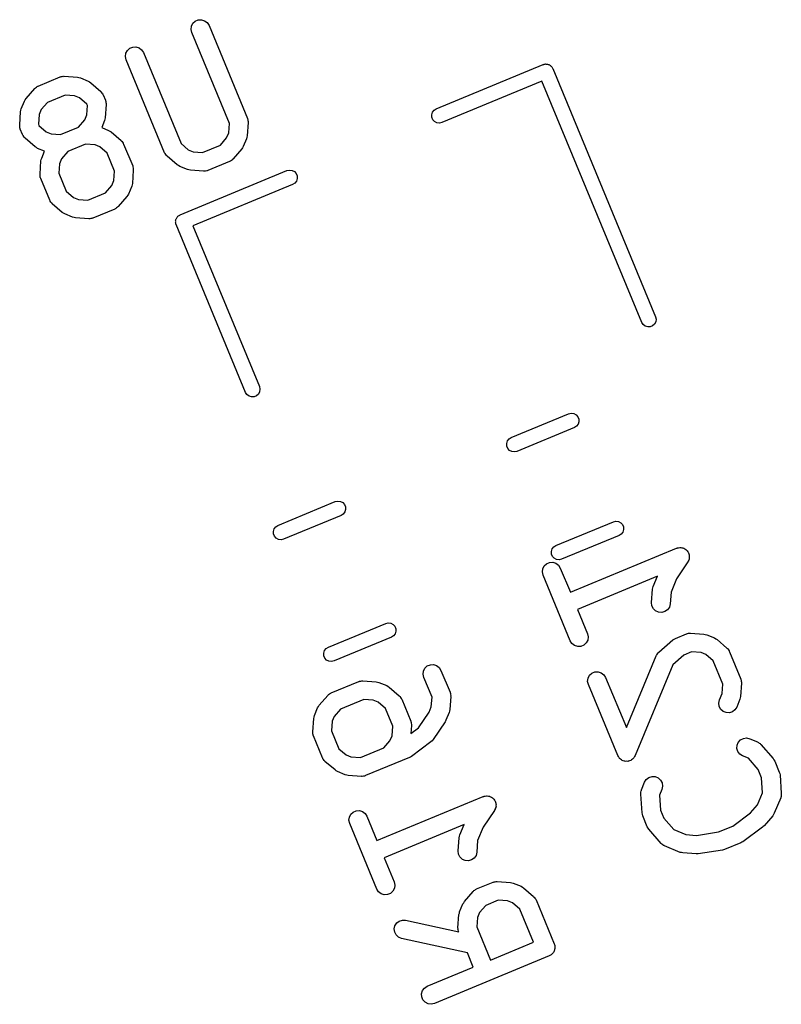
# Model space of a CAD drawing. Extents: x 93.7 to 160.2, y -161.6 to -97.7.
# Tile 5 of 30: x 111.2 to 117.3, y -105.7 to -97.7. Entities that reach past the tile are written whole.
import ezdxf

# ---------------------------------------------------------------- set-up
doc = ezdxf.new("R2010")
doc.units = 0
doc.header["$MEASUREMENT"] = 0
doc.layers.add('BLACK', color=7, linetype='CONTINUOUS')

msp = doc.modelspace()

# ---------------------------------------------------------------- linework, layer by layer
at = {"layer": 'Black'}
for p, q in [((112.557, -97.8136), (112.56, -97.7877)), ((112.56, -97.7877), (112.572, -97.7646)), ((112.572, -97.7646), (112.591, -97.747)), ((112.591, -97.747), (112.615, -97.7371)), ((112.615, -97.7371), (112.641, -97.7359)), ((112.641, -97.7359), (112.666, -97.7438)), ((112.666, -97.7438), (112.687, -97.7596)), ((112.687, -97.7596), (112.701, -97.7816)), ((112.701, -97.7816), (113.011, -98.5295)), ((112.562, -97.839), (112.557, -97.8136)), ((112.865, -98.5705), (112.562, -97.839)), ((112.063, -97.9657), (112.087, -97.9557)), ((112.087, -97.9557), (112.113, -97.9546)), ((112.113, -97.9546), (112.138, -97.9624)), ((112.029, -98.0322), (112.032, -98.0064)), ((112.034, -98.0577), (112.029, -98.0322)), ((112.032, -98.0064), (112.044, -97.9833)), ((112.044, -97.9833), (112.063, -97.9657)), ((112.138, -97.9624), (112.159, -97.9783)), ((112.159, -97.9783), (112.173, -98.0003)), ((112.173, -98.0003), (112.476, -98.7318)), ((112.344, -98.8056), (112.034, -98.0577)), ((114.529, -98.4526), (115.388, -98.0967)), ((115.388, -98.0967), (115.394, -98.0956)), ((115.394, -98.0956), (115.398, -98.0936)), ((115.398, -98.0936), (115.404, -98.0934)), ((115.404, -98.0934), (115.409, -98.0922)), ((115.409, -98.0922), (115.414, -98.0929)), ((115.414, -98.0929), (115.419, -98.0927)), ((115.419, -98.0927), (115.424, -98.0943)), ((115.424, -98.0943), (115.429, -98.095)), ((115.429, -98.095), (115.434, -98.0974)), ((115.434, -98.0974), (115.439, -98.099)), ((115.439, -98.099), (115.443, -98.1022)), ((115.443, -98.1022), (115.448, -98.1046)), ((115.448, -98.1046), (115.451, -98.1084)), ((115.451, -98.1084), (115.456, -98.1116)), ((115.456, -98.1116), (115.458, -98.1161)), ((115.458, -98.1161), (115.462, -98.1199)), ((111.327, -98.2695), (111.503, -98.1966)), ((111.503, -98.1966), (111.507, -98.1956)), ((111.507, -98.1956), (111.511, -98.1937)), ((111.511, -98.1937), (111.52, -98.1928)), ((111.52, -98.1928), (111.528, -98.1909)), ((111.528, -98.1909), (111.533, -98.1915)), ((111.533, -98.1915), (111.537, -98.191)), ((111.537, -98.191), (111.643, -98.1986)), ((115.462, -98.1199), (115.464, -98.1248)), ((115.464, -98.1248), (115.467, -98.1292)), ((115.467, -98.1292), (116.293, -100.125)), ((111.312, -98.2787), (111.319, -98.2732)), ((111.319, -98.2732), (111.323, -98.2718)), ((111.323, -98.2718), (111.327, -98.2695)), ((111.643, -98.1986), (111.655, -98.2015)), ((111.655, -98.2015), (111.666, -98.2041)), ((111.666, -98.2041), (111.729, -98.2299)), ((111.729, -98.2299), (111.739, -98.2363)), ((111.739, -98.2363), (111.749, -98.2425)), ((111.749, -98.2425), (111.83, -98.3123)), ((115.379, -98.2306), (114.575, -98.5635)), ((116.183, -100.171), (115.379, -98.2306)), ((111.229, -98.37), (111.299, -98.2896)), ((111.299, -98.2896), (111.302, -98.2869)), ((111.302, -98.2869), (111.305, -98.2835)), ((111.305, -98.2835), (111.312, -98.2787)), ((111.544, -98.3419), (111.401, -98.4013)), ((111.62, -98.3474), (111.544, -98.3419)), ((111.66, -98.3638), (111.62, -98.3474)), ((111.83, -98.3123), (111.832, -98.3156)), ((111.832, -98.3156), (111.836, -98.3183)), ((111.836, -98.3183), (111.84, -98.3257)), ((111.84, -98.3257), (111.846, -98.3325)), ((111.846, -98.3325), (111.847, -98.3366)), ((111.847, -98.3366), (111.85, -98.3402)), ((111.85, -98.3402), (111.868, -98.3842)), ((111.191, -98.4527), (111.217, -98.3905)), ((111.217, -98.3905), (111.223, -98.3803)), ((111.223, -98.3803), (111.229, -98.37)), ((111.401, -98.4013), (111.35, -98.4591)), ((111.718, -98.414), (111.66, -98.3638)), ((111.717, -98.5017), (111.723, -98.4253)), ((111.723, -98.4253), (111.718, -98.414)), ((111.873, -98.4183), (111.866, -98.5245)), ((111.868, -98.3842), (111.869, -98.3885)), ((111.869, -98.3885), (111.871, -98.3923)), ((111.871, -98.3923), (111.872, -98.4011)), ((111.872, -98.4011), (111.874, -98.4097)), ((111.874, -98.4097), (111.873, -98.414)), ((111.873, -98.414), (111.873, -98.4183)), ((111.178, -98.5823), (111.185, -98.4761)), ((111.185, -98.4761), (111.188, -98.4644)), ((111.188, -98.4644), (111.191, -98.4527)), ((111.334, -98.4989), (111.329, -98.5753)), ((111.35, -98.4591), (111.334, -98.4989)), ((111.701, -98.5414), (111.717, -98.5017)), ((114.493, -98.5002), (114.499, -98.4804)), ((114.494, -98.5211), (114.493, -98.5002)), ((114.499, -98.4804), (114.512, -98.4638)), ((114.512, -98.4638), (114.529, -98.4526)), ((111.178, -98.5866), (111.178, -98.5823)), ((111.178, -98.5909), (111.178, -98.5866)), ((111.179, -98.5995), (111.178, -98.5909)), ((111.329, -98.5753), (111.333, -98.5866)), ((111.333, -98.5866), (111.391, -98.6367)), ((111.651, -98.5993), (111.701, -98.5414)), ((111.86, -98.5478), (111.838, -98.603)), ((111.863, -98.5361), (111.86, -98.5478)), ((111.866, -98.5245), (111.863, -98.5361)), ((112.86, -98.6469), (112.865, -98.5705)), ((113.016, -98.5635), (113.008, -98.6697)), ((113.011, -98.5295), (113.011, -98.5337)), ((113.011, -98.5337), (113.013, -98.5376)), ((113.013, -98.5376), (113.014, -98.5463)), ((113.014, -98.5463), (113.016, -98.5549)), ((113.016, -98.5549), (113.016, -98.5592)), ((113.016, -98.5592), (113.016, -98.5635)), ((114.502, -98.5403), (114.494, -98.5211)), ((114.516, -98.5557), (114.502, -98.5403)), ((114.534, -98.5653), (114.516, -98.5557)), ((114.555, -98.568), (114.534, -98.5653)), ((114.575, -98.5635), (114.555, -98.568)), ((111.18, -98.6082), (111.179, -98.5995)), ((111.182, -98.6121), (111.18, -98.6082)), ((111.183, -98.6163), (111.182, -98.6121)), ((111.201, -98.6603), (111.183, -98.6163)), ((111.204, -98.664), (111.201, -98.6603)), ((111.205, -98.668), (111.204, -98.664)), ((111.211, -98.6749), (111.205, -98.668)), ((111.391, -98.6367), (111.431, -98.6532)), ((111.431, -98.6532), (111.507, -98.6586)), ((111.507, -98.6586), (111.651, -98.5993)), ((111.838, -98.603), (111.893, -98.6258)), ((111.893, -98.6258), (111.903, -98.6323)), ((111.903, -98.6323), (111.913, -98.6385)), ((111.913, -98.6385), (111.994, -98.7082)), ((112.843, -98.6867), (112.86, -98.6469)), ((113.008, -98.6697), (113.006, -98.6813)), ((111.215, -98.6823), (111.211, -98.6749)), ((111.219, -98.6849), (111.215, -98.6823)), ((111.222, -98.6883), (111.219, -98.6849)), ((111.302, -98.758), (111.222, -98.6883)), ((111.708, -98.7379), (111.565, -98.7972)), ((111.784, -98.7433), (111.708, -98.7379)), ((111.824, -98.7598), (111.784, -98.7433)), ((111.994, -98.7082), (111.996, -98.7116)), ((111.996, -98.7116), (112, -98.7142)), ((112, -98.7142), (112.004, -98.7216)), ((112.004, -98.7216), (112.01, -98.7285)), ((112.01, -98.7285), (112.011, -98.7325)), ((112.011, -98.7325), (112.014, -98.7362)), ((112.014, -98.7362), (112.087, -98.9122)), ((112.476, -98.7318), (112.534, -98.782)), ((112.65, -98.8039), (112.793, -98.7445)), ((112.793, -98.7445), (112.843, -98.6867)), ((113.003, -98.6931), (112.977, -98.7553)), ((113.006, -98.6813), (113.003, -98.6931)), ((111.312, -98.7642), (111.302, -98.758)), ((111.322, -98.7707), (111.312, -98.7642)), ((111.378, -98.7935), (111.322, -98.7707)), ((111.355, -98.8487), (111.378, -98.7935)), ((111.565, -98.7972), (111.514, -98.8551)), ((111.882, -98.8099), (111.824, -98.7598)), ((111.941, -98.9532), (111.882, -98.8099)), ((112.346, -98.8092), (112.344, -98.8056)), ((112.348, -98.8133), (112.346, -98.8092)), ((112.353, -98.8201), (112.348, -98.8133)), ((112.358, -98.8275), (112.353, -98.8201)), ((112.361, -98.8302), (112.358, -98.8275)), ((112.364, -98.8335), (112.361, -98.8302)), ((112.534, -98.782), (112.573, -98.7984)), ((112.573, -98.7984), (112.65, -98.8039)), ((112.965, -98.7758), (112.895, -98.8562)), ((112.971, -98.7654), (112.965, -98.7758)), ((112.977, -98.7553), (112.971, -98.7654)), ((111.342, -98.9783), (111.349, -98.872)), ((111.349, -98.872), (111.352, -98.8604)), ((111.352, -98.8604), (111.355, -98.8487)), ((111.498, -98.8948), (111.493, -98.9712)), ((111.514, -98.8551), (111.498, -98.8948)), ((112.445, -98.9033), (112.364, -98.8335)), ((112.455, -98.9095), (112.445, -98.9033)), ((112.465, -98.9159), (112.455, -98.9095)), ((112.867, -98.8763), (112.691, -98.9492)), ((112.87, -98.874), (112.867, -98.8763)), ((112.875, -98.8726), (112.87, -98.874)), ((112.881, -98.8671), (112.875, -98.8726)), ((112.889, -98.8623), (112.881, -98.8671)), ((112.891, -98.8589), (112.889, -98.8623)), ((112.895, -98.8562), (112.891, -98.8589)), ((111.342, -98.9825), (111.342, -98.9783)), ((111.342, -98.9868), (111.342, -98.9825)), ((111.343, -98.9954), (111.342, -98.9868)), ((111.493, -98.9712), (111.552, -99.1145)), ((111.936, -99.0296), (111.941, -98.9532)), ((112.092, -98.9462), (112.085, -99.0524)), ((112.087, -98.9122), (112.088, -98.9164)), ((112.088, -98.9164), (112.089, -98.9203)), ((112.089, -98.9203), (112.09, -98.929)), ((112.09, -98.929), (112.092, -98.9376)), ((112.092, -98.9376), (112.092, -98.9419)), ((112.092, -98.9419), (112.092, -98.9462)), ((112.527, -98.9417), (112.465, -98.9159)), ((112.469, -99.306), (113.328, -98.9501)), ((112.539, -98.9443), (112.527, -98.9417)), ((112.551, -98.9472), (112.539, -98.9443)), ((112.657, -98.9548), (112.551, -98.9472)), ((112.661, -98.9543), (112.657, -98.9548)), ((112.665, -98.9549), (112.661, -98.9543)), ((112.674, -98.953), (112.665, -98.9549)), ((112.683, -98.9521), (112.674, -98.953)), ((112.687, -98.9502), (112.683, -98.9521)), ((112.691, -98.9492), (112.687, -98.9502)), ((113.328, -98.9501), (113.349, -98.9456)), ((113.349, -98.9456), (113.369, -98.9483)), ((113.369, -98.9483), (113.388, -98.958)), ((113.388, -98.958), (113.402, -98.9733)), ((113.402, -98.9733), (113.41, -98.9926)), ((111.344, -99.0042), (111.343, -98.9954)), ((111.346, -99.008), (111.344, -99.0042)), ((111.347, -99.0123), (111.346, -99.008)), ((111.42, -99.1882), (111.347, -99.0123)), ((111.919, -99.0694), (111.936, -99.0296)), ((112.082, -99.064), (112.079, -99.0758)), ((112.085, -99.0524), (112.082, -99.064)), ((113.374, -99.061), (112.57, -99.3939)), ((113.392, -99.0498), (113.374, -99.061)), ((113.404, -99.0333), (113.392, -99.0498)), ((113.411, -99.0134), (113.404, -99.0333)), ((113.41, -98.9926), (113.411, -99.0134)), ((111.552, -99.1145), (111.61, -99.1647)), ((111.726, -99.1866), (111.869, -99.1272)), ((111.869, -99.1272), (111.919, -99.0694)), ((112.053, -99.138), (112.047, -99.1481)), ((112.079, -99.0758), (112.053, -99.138)), ((111.422, -99.1919), (111.42, -99.1882)), ((111.424, -99.196), (111.422, -99.1919)), ((111.429, -99.2028), (111.424, -99.196)), ((111.434, -99.2102), (111.429, -99.2028)), ((111.438, -99.2128), (111.434, -99.2102)), ((111.44, -99.2162), (111.438, -99.2128)), ((111.521, -99.286), (111.44, -99.2162)), ((111.61, -99.1647), (111.65, -99.1811)), ((111.65, -99.1811), (111.726, -99.1866)), ((112.041, -99.1584), (111.971, -99.2389)), ((112.047, -99.1481), (112.041, -99.1584)), ((111.531, -99.2921), (111.521, -99.286)), ((111.541, -99.2986), (111.531, -99.2921)), ((111.603, -99.3244), (111.541, -99.2986)), ((111.943, -99.259), (111.767, -99.3319)), ((111.947, -99.2567), (111.943, -99.259)), ((111.951, -99.2553), (111.947, -99.2567)), ((111.958, -99.2498), (111.951, -99.2553)), ((111.965, -99.245), (111.958, -99.2498)), ((111.968, -99.2416), (111.965, -99.245)), ((111.971, -99.2389), (111.968, -99.2416)), ((111.615, -99.327), (111.603, -99.3244)), ((111.627, -99.3299), (111.615, -99.327)), ((111.733, -99.3374), (111.627, -99.3299)), ((111.737, -99.337), (111.733, -99.3374)), ((111.742, -99.3376), (111.737, -99.337)), ((111.75, -99.3357), (111.742, -99.3376)), ((111.759, -99.3347), (111.75, -99.3357)), ((111.763, -99.3329), (111.759, -99.3347)), ((111.767, -99.3319), (111.763, -99.3329)), ((112.432, -99.3536), (112.434, -99.3486)), ((112.433, -99.3589), (112.432, -99.3536)), ((112.432, -99.3641), (112.433, -99.3589)), ((112.433, -99.3692), (112.432, -99.3641)), ((112.433, -99.3744), (112.433, -99.3692)), ((112.435, -99.3793), (112.433, -99.3744)), ((112.434, -99.3486), (112.435, -99.3434)), ((112.435, -99.3434), (112.437, -99.3388)), ((112.436, -99.3844), (112.435, -99.3793)), ((112.995, -100.733), (112.436, -99.3844)), ((112.437, -99.3388), (112.439, -99.3338)), ((112.439, -99.3338), (112.442, -99.3296)), ((112.442, -99.3296), (112.444, -99.3249)), ((112.444, -99.3249), (112.448, -99.3214)), ((112.448, -99.3214), (112.451, -99.3172)), ((112.451, -99.3172), (112.456, -99.3144)), ((112.456, -99.3144), (112.46, -99.3109)), ((112.46, -99.3109), (112.465, -99.3088)), ((112.465, -99.3088), (112.469, -99.306)), ((112.57, -99.3939), (113.106, -100.687)), ((116.194, -100.188), (116.183, -100.171)), ((116.295, -100.166), (116.286, -100.184)), ((116.293, -100.125), (116.298, -100.145)), ((116.298, -100.145), (116.295, -100.166)), ((116.21, -100.201), (116.194, -100.188)), ((116.23, -100.207), (116.21, -100.201)), ((116.251, -100.206), (116.23, -100.207)), ((116.27, -100.198), (116.251, -100.206)), ((116.286, -100.184), (116.27, -100.198)), ((113.108, -100.728), (113.098, -100.747)), ((113.106, -100.687), (113.111, -100.708)), ((113.111, -100.708), (113.108, -100.728)), ((113.006, -100.751), (112.995, -100.733)), ((113.023, -100.764), (113.006, -100.751)), ((113.043, -100.77), (113.023, -100.764)), ((113.064, -100.769), (113.043, -100.77)), ((113.083, -100.761), (113.064, -100.769)), ((113.098, -100.747), (113.083, -100.761)), ((115.132, -101.097), (115.594, -100.905)), ((115.594, -100.905), (115.615, -100.901)), ((115.615, -100.901), (115.635, -100.904)), ((115.635, -100.904), (115.654, -100.913)), ((115.654, -100.913), (115.668, -100.929)), ((115.668, -100.929), (115.676, -100.948)), ((115.676, -100.948), (115.677, -100.969)), ((115.64, -101.016), (115.178, -101.208)), ((115.658, -101.005), (115.64, -101.016)), ((115.67, -100.988), (115.658, -101.005)), ((115.677, -100.969), (115.67, -100.988)), ((115.096, -101.144), (115.102, -101.124)), ((115.102, -101.124), (115.115, -101.108)), ((115.115, -101.108), (115.132, -101.097)), ((115.097, -101.165), (115.096, -101.144)), ((115.105, -101.184), (115.097, -101.165)), ((115.119, -101.2), (115.105, -101.184)), ((115.137, -101.209), (115.119, -101.2)), ((115.158, -101.212), (115.137, -101.209)), ((115.178, -101.208), (115.158, -101.212)), ((113.255, -101.803), (113.717, -101.612)), ((113.717, -101.612), (113.737, -101.607)), ((113.737, -101.607), (113.758, -101.61)), ((113.758, -101.61), (113.777, -101.62)), ((113.777, -101.62), (113.791, -101.635)), ((113.791, -101.635), (113.799, -101.654)), ((113.8, -101.675), (113.793, -101.695)), ((113.799, -101.654), (113.8, -101.675)), ((113.763, -101.723), (113.301, -101.914)), ((113.781, -101.712), (113.763, -101.723)), ((113.793, -101.695), (113.781, -101.712)), ((113.219, -101.851), (113.225, -101.831)), ((113.225, -101.831), (113.238, -101.814)), ((113.238, -101.814), (113.255, -101.803)), ((115.492, -101.965), (115.954, -101.774)), ((115.954, -101.774), (115.974, -101.769)), ((115.974, -101.769), (115.995, -101.772)), ((115.995, -101.772), (116.013, -101.782)), ((116.013, -101.782), (116.028, -101.797)), ((116.028, -101.797), (116.035, -101.816)), ((116.036, -101.837), (116.03, -101.857)), ((116.035, -101.816), (116.036, -101.837)), ((113.22, -101.872), (113.219, -101.851)), ((113.227, -101.891), (113.22, -101.872)), ((113.242, -101.906), (113.227, -101.891)), ((113.26, -101.916), (113.242, -101.906)), ((113.281, -101.919), (113.26, -101.916)), ((113.301, -101.914), (113.281, -101.919)), ((116, -101.885), (115.538, -102.076)), ((116.017, -101.873), (116, -101.885)), ((116.03, -101.857), (116.017, -101.873)), ((115.455, -102.013), (115.462, -101.993)), ((115.462, -101.993), (115.474, -101.976)), ((115.474, -101.976), (115.492, -101.965)), ((115.608, -102.34), (116.462, -101.986)), ((116.462, -101.986), (116.466, -101.985)), ((116.466, -101.985), (116.47, -101.984)), ((116.47, -101.984), (116.479, -101.983)), ((116.479, -101.983), (116.488, -101.981)), ((116.488, -101.981), (116.492, -101.981)), ((116.492, -101.981), (116.496, -101.981)), ((116.496, -101.981), (116.505, -101.983)), ((116.505, -101.983), (116.513, -101.984)), ((116.513, -101.984), (116.517, -101.986)), ((116.517, -101.986), (116.521, -101.987)), ((116.521, -101.987), (116.529, -101.992)), ((116.529, -101.992), (116.537, -101.996)), ((116.537, -101.996), (116.539, -101.999)), ((115.456, -102.034), (115.455, -102.013)), ((115.464, -102.053), (115.456, -102.034)), ((115.478, -102.068), (115.464, -102.053)), ((115.497, -102.078), (115.478, -102.068)), ((115.538, -102.076), (115.518, -102.081)), ((116.539, -101.999), (116.543, -102.002)), ((116.543, -102.002), (116.548, -102.009)), ((116.548, -102.009), (116.554, -102.015)), ((116.554, -102.015), (116.556, -102.019)), ((116.556, -102.019), (116.558, -102.023)), ((116.558, -102.023), (116.561, -102.031)), ((116.564, -102.074), (116.56, -102.082)), ((116.561, -102.031), (116.564, -102.039)), ((116.564, -102.039), (116.564, -102.044)), ((116.564, -102.044), (116.565, -102.048)), ((116.565, -102.065), (116.564, -102.069)), ((116.564, -102.069), (116.564, -102.074)), ((116.565, -102.048), (116.565, -102.056)), ((116.565, -102.056), (116.565, -102.065)), ((115.383, -102.178), (115.386, -102.152)), ((115.386, -102.152), (115.398, -102.129)), ((115.398, -102.129), (115.417, -102.111)), ((115.417, -102.111), (115.441, -102.101)), ((115.441, -102.101), (115.468, -102.1)), ((115.468, -102.1), (115.492, -102.108)), ((115.492, -102.108), (115.513, -102.124)), ((115.518, -102.081), (115.497, -102.078)), ((115.513, -102.124), (115.527, -102.146)), ((115.527, -102.146), (115.608, -102.34)), ((116.553, -102.097), (116.462, -102.234)), ((116.555, -102.094), (116.553, -102.097)), ((116.557, -102.09), (116.555, -102.094)), ((116.56, -102.082), (116.557, -102.09)), ((115.388, -102.203), (115.383, -102.178)), ((115.607, -102.731), (115.388, -102.203)), ((116.308, -102.212), (115.665, -102.479)), ((116.275, -102.294), (116.308, -102.212)), ((116.462, -102.234), (116.418, -102.34)), ((116.269, -102.317), (116.272, -102.306)), ((116.272, -102.306), (116.275, -102.294)), ((116.261, -102.424), (116.269, -102.317)), ((116.418, -102.34), (116.411, -102.434)), ((116.264, -102.45), (116.261, -102.424)), ((116.276, -102.473), (116.264, -102.45)), ((116.294, -102.491), (116.276, -102.473)), ((116.405, -102.46), (116.39, -102.481)), ((116.411, -102.434), (116.405, -102.46)), ((115.665, -102.479), (115.746, -102.674)), ((116.318, -102.502), (116.294, -102.491)), ((116.344, -102.504), (116.318, -102.502)), ((116.369, -102.496), (116.344, -102.504)), ((116.39, -102.481), (116.369, -102.496)), ((113.661, -102.783), (114.123, -102.591)), ((114.123, -102.591), (114.143, -102.587)), ((114.143, -102.587), (114.164, -102.589)), ((114.164, -102.589), (114.182, -102.599)), ((114.182, -102.599), (114.196, -102.614)), ((114.196, -102.614), (114.204, -102.634)), ((114.169, -102.702), (113.707, -102.893)), ((114.186, -102.691), (114.169, -102.702)), ((114.199, -102.674), (114.186, -102.691)), ((114.205, -102.654), (114.199, -102.674)), ((114.204, -102.634), (114.205, -102.654)), ((115.746, -102.674), (115.751, -102.699)), ((115.751, -102.699), (115.748, -102.725)), ((116.453, -102.712), (116.541, -102.675)), ((116.541, -102.675), (116.546, -102.674)), ((116.546, -102.674), (116.549, -102.672)), ((116.549, -102.672), (116.558, -102.671)), ((116.558, -102.671), (116.567, -102.67)), ((116.567, -102.67), (116.571, -102.67)), ((116.571, -102.67), (116.575, -102.67)), ((116.575, -102.67), (116.682, -102.677)), ((116.682, -102.677), (116.693, -102.68)), ((116.693, -102.68), (116.705, -102.683)), ((116.705, -102.683), (116.767, -102.708)), ((116.767, -102.708), (116.777, -102.715)), ((113.643, -102.794), (113.661, -102.783)), ((115.621, -102.753), (115.607, -102.731)), ((115.642, -102.769), (115.621, -102.753)), ((115.667, -102.777), (115.642, -102.769)), ((115.693, -102.776), (115.667, -102.777)), ((115.717, -102.766), (115.693, -102.776)), ((115.736, -102.748), (115.717, -102.766)), ((115.748, -102.725), (115.736, -102.748)), ((116.319, -102.823), (116.433, -102.724)), ((116.433, -102.724), (116.443, -102.718)), ((116.443, -102.718), (116.453, -102.712)), ((116.777, -102.715), (116.788, -102.721)), ((116.788, -102.721), (116.868, -102.791)), ((113.624, -102.83), (113.631, -102.81)), ((113.625, -102.851), (113.624, -102.83)), ((113.633, -102.87), (113.625, -102.851)), ((113.631, -102.81), (113.643, -102.794)), ((116.059, -103.43), (116.299, -102.851)), ((116.299, -102.851), (116.301, -102.847)), ((116.301, -102.847), (116.303, -102.843)), ((116.303, -102.843), (116.308, -102.836)), ((116.308, -102.836), (116.313, -102.829)), ((116.313, -102.829), (116.316, -102.826)), ((116.316, -102.826), (116.319, -102.823)), ((116.522, -102.846), (116.431, -102.925)), ((116.582, -102.821), (116.522, -102.846)), ((116.659, -102.826), (116.582, -102.821)), ((116.699, -102.842), (116.659, -102.826)), ((116.756, -102.893), (116.699, -102.842)), ((116.868, -102.791), (116.871, -102.794)), ((116.871, -102.794), (116.874, -102.797)), ((116.874, -102.797), (116.879, -102.804)), ((116.879, -102.804), (116.885, -102.811)), ((116.885, -102.811), (116.886, -102.815)), ((116.886, -102.815), (116.888, -102.819)), ((116.888, -102.819), (116.979, -103.039)), ((113.647, -102.886), (113.633, -102.87)), ((113.666, -102.895), (113.647, -102.886)), ((113.686, -102.898), (113.666, -102.895)), ((113.707, -102.893), (113.686, -102.898)), ((114.438, -102.952), (114.457, -102.934)), ((114.457, -102.934), (114.482, -102.924)), ((114.482, -102.924), (114.508, -102.923)), ((114.508, -102.923), (114.532, -102.931)), ((114.532, -102.931), (114.553, -102.947)), ((114.553, -102.947), (114.567, -102.969)), ((116.431, -102.925), (116.128, -103.655)), ((116.834, -103.08), (116.756, -102.893)), ((114.423, -103.001), (114.426, -102.975)), ((114.429, -103.026), (114.423, -103.001)), ((114.426, -102.975), (114.438, -102.952)), ((114.495, -103.186), (114.429, -103.026)), ((114.567, -102.969), (114.64, -103.145)), ((115.751, -103.032), (115.763, -103.009)), ((115.763, -103.009), (115.782, -102.991)), ((115.782, -102.991), (115.806, -102.981)), ((115.806, -102.981), (115.832, -102.98)), ((115.832, -102.98), (115.857, -102.988)), ((115.857, -102.988), (115.877, -103.004)), ((115.877, -103.004), (115.891, -103.026)), ((115.891, -103.026), (116.059, -103.43)), ((113.685, -103.15), (113.905, -103.059)), ((113.905, -103.059), (113.909, -103.058)), ((113.909, -103.058), (113.913, -103.056)), ((113.913, -103.056), (113.922, -103.055)), ((113.922, -103.055), (113.93, -103.053)), ((113.93, -103.053), (113.934, -103.054)), ((113.934, -103.054), (113.939, -103.053)), ((113.939, -103.053), (114.045, -103.061)), ((114.045, -103.061), (114.057, -103.064)), ((114.057, -103.064), (114.068, -103.066)), ((114.068, -103.066), (114.131, -103.092)), ((114.131, -103.092), (114.141, -103.098)), ((114.141, -103.098), (114.151, -103.105)), ((114.151, -103.105), (114.231, -103.174)), ((115.747, -103.058), (115.751, -103.032)), ((115.753, -103.083), (115.747, -103.058)), ((115.99, -103.655), (115.753, -103.083)), ((116.829, -103.156), (116.834, -103.08)), ((116.985, -103.073), (116.977, -103.179)), ((116.979, -103.039), (116.98, -103.043)), ((116.98, -103.043), (116.982, -103.047)), ((116.982, -103.047), (116.983, -103.056)), ((116.983, -103.056), (116.985, -103.064)), ((116.985, -103.064), (116.984, -103.069)), ((116.984, -103.069), (116.985, -103.073)), ((113.587, -103.25), (113.657, -103.17)), ((113.657, -103.17), (113.66, -103.167)), ((113.66, -103.167), (113.663, -103.164)), ((113.663, -103.164), (113.67, -103.159)), ((113.67, -103.159), (113.677, -103.154)), ((113.677, -103.154), (113.681, -103.152)), ((113.681, -103.152), (113.685, -103.15)), ((114.231, -103.174), (114.234, -103.178)), ((114.234, -103.178), (114.238, -103.18)), ((114.238, -103.18), (114.242, -103.188)), ((114.646, -103.179), (114.638, -103.285)), ((114.64, -103.145), (114.641, -103.149)), ((114.641, -103.149), (114.643, -103.153)), ((114.643, -103.153), (114.644, -103.161)), ((114.644, -103.161), (114.646, -103.17)), ((114.646, -103.17), (114.645, -103.174)), ((114.645, -103.174), (114.646, -103.179)), ((116.807, -103.207), (116.829, -103.156)), ((116.977, -103.179), (116.974, -103.191)), ((113.574, -103.271), (113.581, -103.261)), ((113.581, -103.261), (113.587, -103.25)), ((113.946, -103.204), (113.759, -103.282)), ((114.022, -103.209), (113.946, -103.204)), ((114.062, -103.226), (114.022, -103.209)), ((114.12, -103.276), (114.062, -103.226)), ((114.242, -103.188), (114.248, -103.195)), ((114.248, -103.195), (114.249, -103.199)), ((114.249, -103.199), (114.252, -103.202)), ((114.252, -103.202), (114.324, -103.378)), ((114.471, -103.306), (114.489, -103.262)), ((114.489, -103.262), (114.495, -103.186)), ((116.802, -103.233), (116.807, -103.207)), ((116.805, -103.258), (116.802, -103.233)), ((116.817, -103.282), (116.805, -103.258)), ((116.946, -103.265), (116.932, -103.287)), ((116.972, -103.202), (116.946, -103.265)), ((116.974, -103.191), (116.972, -103.202)), ((113.546, -103.345), (113.549, -103.333)), ((113.549, -103.333), (113.574, -103.271)), ((113.708, -103.339), (113.692, -103.379)), ((113.759, -103.282), (113.708, -103.339)), ((114.179, -103.419), (114.12, -103.276)), ((114.387, -103.432), (114.471, -103.306)), ((114.632, -103.308), (114.607, -103.37)), ((114.635, -103.296), (114.632, -103.308)), ((114.638, -103.285), (114.635, -103.296)), ((116.836, -103.299), (116.817, -103.282)), ((116.861, -103.309), (116.836, -103.299)), ((116.887, -103.31), (116.861, -103.309)), ((116.911, -103.302), (116.887, -103.31)), ((116.932, -103.287), (116.911, -103.302)), ((113.536, -103.463), (113.543, -103.356)), ((113.543, -103.356), (113.546, -103.345)), ((113.692, -103.379), (113.686, -103.456)), ((114.174, -103.496), (114.179, -103.419)), ((114.324, -103.378), (114.325, -103.383)), ((114.325, -103.383), (114.327, -103.386)), ((114.33, -103.412), (114.325, -103.477)), ((114.327, -103.386), (114.328, -103.395)), ((114.328, -103.395), (114.33, -103.404)), ((114.33, -103.404), (114.33, -103.408)), ((114.33, -103.408), (114.33, -103.412)), ((114.6, -103.383), (114.504, -103.526)), ((114.603, -103.377), (114.6, -103.383)), ((114.607, -103.37), (114.603, -103.377)), ((113.535, -103.471), (113.536, -103.467)), ((113.537, -103.48), (113.535, -103.471)), ((113.536, -103.467), (113.536, -103.463)), ((113.538, -103.489), (113.537, -103.48)), ((113.54, -103.492), (113.538, -103.489)), ((113.541, -103.497), (113.54, -103.492)), ((113.614, -103.673), (113.541, -103.497)), ((113.686, -103.456), (113.746, -103.599)), ((114.157, -103.535), (114.174, -103.496)), ((114.325, -103.477), (114.387, -103.432)), ((114.107, -103.593), (114.157, -103.535)), ((114.486, -103.545), (114.329, -103.661)), ((114.495, -103.535), (114.486, -103.545)), ((114.504, -103.526), (114.495, -103.535)), ((116.948, -103.598), (116.949, -103.572)), ((116.949, -103.572), (116.959, -103.548)), ((116.959, -103.548), (116.977, -103.528)), ((116.977, -103.528), (117, -103.516)), ((117, -103.516), (117.026, -103.513)), ((117.026, -103.513), (117.051, -103.519)), ((117.051, -103.519), (117.113, -103.544)), ((117.113, -103.544), (117.117, -103.547)), ((117.117, -103.547), (117.121, -103.548)), ((117.121, -103.548), (117.128, -103.554)), ((117.128, -103.554), (117.135, -103.558)), ((117.135, -103.558), (117.138, -103.562)), ((117.138, -103.562), (117.141, -103.565)), ((117.141, -103.565), (117.24, -103.678)), ((113.746, -103.599), (113.804, -103.649)), ((113.804, -103.649), (113.843, -103.665)), ((113.92, -103.671), (114.107, -103.593)), ((114.329, -103.661), (114.321, -103.666)), ((115.995, -103.663), (115.99, -103.655)), ((116.128, -103.655), (116.123, -103.663)), ((116.956, -103.623), (116.948, -103.598)), ((116.972, -103.643), (116.956, -103.623)), ((116.994, -103.657), (116.972, -103.643)), ((117.04, -103.676), (116.994, -103.657)), ((113.616, -103.676), (113.614, -103.673)), ((113.618, -103.68), (113.616, -103.676)), ((113.623, -103.687), (113.618, -103.68)), ((113.628, -103.695), (113.623, -103.687)), ((113.631, -103.697), (113.628, -103.695)), ((113.634, -103.701), (113.631, -103.697)), ((113.715, -103.77), (113.634, -103.701)), ((113.843, -103.665), (113.92, -103.671)), ((114.313, -103.671), (113.961, -103.816)), ((114.321, -103.666), (114.313, -103.671)), ((116, -103.672), (115.995, -103.663)), ((116.002, -103.674), (116, -103.672)), ((116.004, -103.677), (116.002, -103.674)), ((116.012, -103.683), (116.004, -103.677)), ((116.019, -103.689), (116.012, -103.683)), ((116.022, -103.691), (116.019, -103.689)), ((116.024, -103.693), (116.022, -103.691)), ((116.034, -103.696), (116.024, -103.693)), ((116.043, -103.699), (116.034, -103.696)), ((116.046, -103.7), (116.043, -103.699)), ((116.049, -103.701), (116.046, -103.7)), ((116.059, -103.7), (116.049, -103.701)), ((116.069, -103.701), (116.059, -103.7)), ((116.072, -103.7), (116.069, -103.701)), ((116.075, -103.699), (116.072, -103.7)), ((116.084, -103.696), (116.075, -103.699)), ((116.094, -103.693), (116.084, -103.696)), ((116.096, -103.691), (116.094, -103.693)), ((116.099, -103.689), (116.096, -103.691)), ((116.107, -103.683), (116.099, -103.689)), ((116.114, -103.677), (116.107, -103.683)), ((116.116, -103.674), (116.114, -103.677)), ((116.119, -103.672), (116.116, -103.674)), ((116.123, -103.663), (116.119, -103.672)), ((117.119, -103.767), (117.04, -103.676)), ((117.24, -103.678), (117.246, -103.689)), ((117.246, -103.689), (117.253, -103.699)), ((117.253, -103.699), (117.289, -103.787)), ((113.725, -103.777), (113.715, -103.77)), ((113.735, -103.783), (113.725, -103.777)), ((113.797, -103.809), (113.735, -103.783)), ((113.809, -103.811), (113.797, -103.809)), ((113.821, -103.814), (113.809, -103.811)), ((113.927, -103.822), (113.821, -103.814)), ((113.953, -103.819), (113.944, -103.82)), ((113.957, -103.817), (113.953, -103.819)), ((113.961, -103.816), (113.957, -103.817)), ((117.146, -103.833), (117.119, -103.767)), ((117.289, -103.787), (117.292, -103.798)), ((117.292, -103.798), (117.295, -103.81)), ((117.295, -103.81), (117.305, -103.96)), ((113.931, -103.821), (113.927, -103.822)), ((113.935, -103.822), (113.931, -103.821)), ((113.944, -103.82), (113.935, -103.822)), ((116.18, -103.931), (116.205, -103.869)), ((116.205, -103.869), (116.219, -103.847)), ((116.219, -103.847), (116.24, -103.831)), ((116.24, -103.831), (116.265, -103.823)), ((116.265, -103.823), (116.291, -103.824)), ((116.291, -103.824), (116.315, -103.834)), ((116.315, -103.834), (116.334, -103.852)), ((116.334, -103.852), (116.346, -103.875)), ((116.346, -103.875), (116.35, -103.901)), ((117.154, -103.953), (117.146, -103.833)), ((116.174, -103.957), (116.176, -103.948)), ((116.174, -103.961), (116.174, -103.957)), ((116.174, -103.965), (116.174, -103.961)), ((116.185, -104.115), (116.174, -103.965)), ((116.176, -103.948), (116.177, -103.939)), ((116.177, -103.939), (116.179, -103.935)), ((116.179, -103.935), (116.18, -103.931)), ((116.344, -103.926), (116.325, -103.972)), ((116.325, -103.972), (116.333, -104.093)), ((116.35, -103.901), (116.344, -103.926)), ((117.114, -104.05), (117.154, -103.953)), ((117.304, -103.977), (117.303, -103.986)), ((117.305, -103.969), (117.304, -103.977)), ((117.305, -103.96), (117.305, -103.965)), ((117.305, -103.965), (117.305, -103.969)), ((114.052, -104.338), (114.906, -103.984)), ((114.906, -103.984), (114.911, -103.983)), ((114.911, -103.983), (114.914, -103.981)), ((114.914, -103.981), (114.923, -103.98)), ((114.923, -103.98), (114.932, -103.978)), ((114.932, -103.978), (114.936, -103.979)), ((114.936, -103.979), (114.94, -103.978)), ((114.94, -103.978), (114.949, -103.98)), ((114.949, -103.98), (114.958, -103.982)), ((114.958, -103.982), (114.961, -103.984)), ((114.961, -103.984), (114.965, -103.985)), ((114.965, -103.985), (114.973, -103.989)), ((114.973, -103.989), (114.981, -103.994)), ((114.981, -103.994), (114.984, -103.997)), ((114.984, -103.997), (114.987, -103.999)), ((114.987, -103.999), (114.992, -104.006)), ((114.992, -104.006), (114.998, -104.013)), ((114.998, -104.013), (115, -104.017)), ((115, -104.017), (115.002, -104.02)), ((115.002, -104.02), (115.005, -104.029)), ((115.005, -104.029), (115.008, -104.037)), ((115.008, -104.037), (115.009, -104.041)), ((115.009, -104.041), (115.01, -104.045)), ((115.01, -104.045), (115.009, -104.054)), ((115.009, -104.054), (115.01, -104.063)), ((117.058, -104.115), (117.114, -104.05)), ((117.3, -103.994), (117.248, -104.119)), ((117.301, -103.99), (117.3, -103.994)), ((117.303, -103.986), (117.301, -103.99)), ((113.83, -104.149), (113.842, -104.126)), ((113.842, -104.126), (113.862, -104.109)), ((113.862, -104.109), (113.886, -104.099)), ((113.886, -104.099), (113.912, -104.097)), ((113.912, -104.097), (113.937, -104.105)), ((113.937, -104.105), (113.957, -104.121)), ((113.957, -104.121), (113.971, -104.143)), ((114.997, -104.095), (114.906, -104.231)), ((114.999, -104.091), (114.997, -104.095)), ((115.002, -104.088), (114.999, -104.091)), ((115.004, -104.079), (115.002, -104.088)), ((115.008, -104.071), (115.004, -104.079)), ((115.01, -104.063), (115.008, -104.067)), ((115.008, -104.067), (115.008, -104.071)), ((116.188, -104.127), (116.185, -104.115)), ((116.19, -104.139), (116.188, -104.127)), ((116.333, -104.093), (116.361, -104.158)), ((116.914, -104.222), (117.058, -104.115)), ((117.242, -104.129), (117.236, -104.139)), ((117.248, -104.119), (117.242, -104.129)), ((113.827, -104.175), (113.83, -104.149)), ((113.833, -104.201), (113.827, -104.175)), ((114.051, -104.728), (113.833, -104.201)), ((113.971, -104.143), (114.052, -104.338)), ((114.753, -104.21), (114.109, -104.476)), ((114.719, -104.292), (114.753, -104.21)), ((116.227, -104.227), (116.19, -104.139)), ((116.361, -104.158), (116.44, -104.249)), ((117.236, -104.139), (117.166, -104.22)), ((114.716, -104.303), (114.719, -104.292)), ((114.906, -104.231), (114.862, -104.338)), ((116.233, -104.237), (116.227, -104.227)), ((116.239, -104.247), (116.233, -104.237)), ((116.338, -104.361), (116.239, -104.247)), ((116.44, -104.249), (116.537, -104.289)), ((116.537, -104.289), (116.622, -104.296)), ((116.622, -104.296), (116.799, -104.269)), ((116.799, -104.269), (116.914, -104.222)), ((117.154, -104.231), (116.996, -104.348)), ((117.16, -104.225), (117.154, -104.231)), ((117.166, -104.22), (117.16, -104.225)), ((114.706, -104.421), (114.713, -104.315)), ((114.713, -104.315), (114.716, -104.303)), ((114.862, -104.338), (114.855, -104.432)), ((116.341, -104.364), (116.338, -104.361)), ((116.344, -104.367), (116.341, -104.364)), ((116.351, -104.372), (116.344, -104.367)), ((116.358, -104.377), (116.351, -104.372)), ((116.98, -104.357), (116.848, -104.411)), ((116.988, -104.352), (116.98, -104.357)), ((116.996, -104.348), (116.988, -104.352)), ((114.708, -104.447), (114.706, -104.421)), ((114.72, -104.47), (114.708, -104.447)), ((114.855, -104.432), (114.849, -104.457)), ((116.362, -104.379), (116.358, -104.377)), ((116.366, -104.381), (116.362, -104.379)), ((116.49, -104.433), (116.366, -104.381)), ((116.502, -104.435), (116.49, -104.433)), ((116.514, -104.438), (116.502, -104.435)), ((116.62, -104.446), (116.514, -104.438)), ((116.628, -104.445), (116.62, -104.446)), ((116.636, -104.445), (116.628, -104.445)), ((116.831, -104.416), (116.636, -104.445)), ((116.839, -104.413), (116.831, -104.416)), ((116.848, -104.411), (116.839, -104.413)), ((114.109, -104.476), (114.19, -104.671)), ((114.739, -104.489), (114.72, -104.47)), ((114.762, -104.499), (114.739, -104.489)), ((114.788, -104.501), (114.762, -104.499)), ((114.813, -104.494), (114.788, -104.501)), ((114.834, -104.479), (114.813, -104.494)), ((114.849, -104.457), (114.834, -104.479)), ((114.19, -104.671), (114.196, -104.697)), ((114.854, -104.727), (114.986, -104.673)), ((114.986, -104.673), (114.99, -104.672)), ((114.99, -104.672), (114.994, -104.67)), ((114.994, -104.67), (115.002, -104.669)), ((115.002, -104.669), (115.011, -104.667)), ((115.011, -104.667), (115.015, -104.668)), ((115.015, -104.668), (115.02, -104.667)), ((115.02, -104.667), (115.126, -104.675)), ((115.126, -104.675), (115.137, -104.678)), ((115.137, -104.678), (115.149, -104.68)), ((115.149, -104.68), (115.211, -104.706)), ((114.065, -104.75), (114.051, -104.728)), ((114.086, -104.766), (114.065, -104.75)), ((114.111, -104.774), (114.086, -104.766)), ((114.161, -104.763), (114.137, -104.773)), ((114.18, -104.745), (114.161, -104.763)), ((114.192, -104.722), (114.18, -104.745)), ((114.196, -104.697), (114.192, -104.722)), ((114.756, -104.828), (114.826, -104.747)), ((114.826, -104.747), (114.829, -104.745)), ((114.829, -104.745), (114.832, -104.741)), ((114.832, -104.741), (114.839, -104.737)), ((114.839, -104.737), (114.846, -104.731)), ((114.846, -104.731), (114.85, -104.73)), ((114.85, -104.73), (114.854, -104.727)), ((115.211, -104.706), (115.222, -104.712)), ((115.222, -104.712), (115.232, -104.719)), ((115.232, -104.719), (115.312, -104.788)), ((114.137, -104.773), (114.111, -104.774)), ((114.717, -104.911), (114.743, -104.848)), ((114.743, -104.848), (114.75, -104.838)), ((114.75, -104.838), (114.756, -104.828)), ((115.027, -104.818), (114.927, -104.859)), ((115.103, -104.823), (115.027, -104.818)), ((115.143, -104.84), (115.103, -104.823)), ((115.201, -104.89), (115.143, -104.84)), ((115.312, -104.788), (115.315, -104.792)), ((115.315, -104.792), (115.318, -104.794)), ((115.318, -104.794), (115.323, -104.802)), ((115.323, -104.802), (115.329, -104.809)), ((115.329, -104.809), (115.33, -104.813)), ((115.33, -104.813), (115.332, -104.816)), ((115.332, -104.816), (115.478, -105.168)), ((114.712, -104.934), (114.715, -104.922)), ((114.715, -104.922), (114.717, -104.911)), ((114.877, -104.917), (114.861, -104.957)), ((114.927, -104.859), (114.877, -104.917)), ((115.311, -105.156), (115.201, -104.89)), ((114.197, -105.023), (114.211, -105.001)), ((114.211, -105.001), (114.232, -104.985)), ((114.232, -104.985), (114.257, -104.977)), ((114.257, -104.977), (114.283, -104.979)), ((114.283, -104.979), (114.71, -105.073)), ((114.704, -105.04), (114.712, -104.934)), ((114.861, -104.957), (114.855, -105.033)), ((114.191, -105.048), (114.197, -105.023)), ((114.195, -105.074), (114.191, -105.048)), ((114.207, -105.097), (114.195, -105.074)), ((114.705, -105.044), (114.704, -105.04)), ((114.704, -105.049), (114.705, -105.044)), ((114.706, -105.057), (114.704, -105.049)), ((114.707, -105.066), (114.706, -105.057)), ((114.709, -105.07), (114.707, -105.066)), ((114.71, -105.073), (114.709, -105.07)), ((114.855, -105.033), (114.966, -105.299)), ((114.226, -105.115), (114.207, -105.097)), ((114.25, -105.125), (114.226, -105.115)), ((114.78, -105.242), (114.25, -105.125)), ((114.966, -105.299), (115.311, -105.156)), ((114.827, -105.357), (114.78, -105.242)), ((115.468, -105.243), (115.464, -105.247)), ((115.471, -105.237), (115.468, -105.243)), ((115.475, -105.232), (115.471, -105.237)), ((115.477, -105.225), (115.475, -105.232)), ((115.48, -105.22), (115.477, -105.225)), ((115.478, -105.168), (115.48, -105.175)), ((115.48, -105.175), (115.482, -105.181)), ((115.481, -105.213), (115.48, -105.22)), ((115.483, -105.207), (115.481, -105.213)), ((115.482, -105.181), (115.482, -105.187)), ((115.482, -105.187), (115.484, -105.194)), ((115.484, -105.194), (115.483, -105.2)), ((115.483, -105.2), (115.483, -105.207)), ((115.438, -105.266), (114.514, -105.649)), ((115.443, -105.263), (115.438, -105.266)), ((115.449, -105.26), (115.443, -105.263)), ((115.454, -105.256), (115.449, -105.26)), ((115.46, -105.252), (115.454, -105.256)), ((115.464, -105.247), (115.46, -105.252)), ((114.456, -105.51), (114.827, -105.357)), ((114.411, -105.57), (114.419, -105.545)), ((114.419, -105.545), (114.434, -105.524)), ((114.434, -105.524), (114.456, -105.51)), ((114.412, -105.596), (114.411, -105.57)), ((114.422, -105.62), (114.412, -105.596)), ((114.439, -105.639), (114.422, -105.62)), ((114.463, -105.651), (114.439, -105.639)), ((114.488, -105.655), (114.463, -105.651)), ((114.514, -105.649), (114.488, -105.655))]:
    msp.add_line(p, q, dxfattribs=at)

doc.saveas('drawing.dxf')
